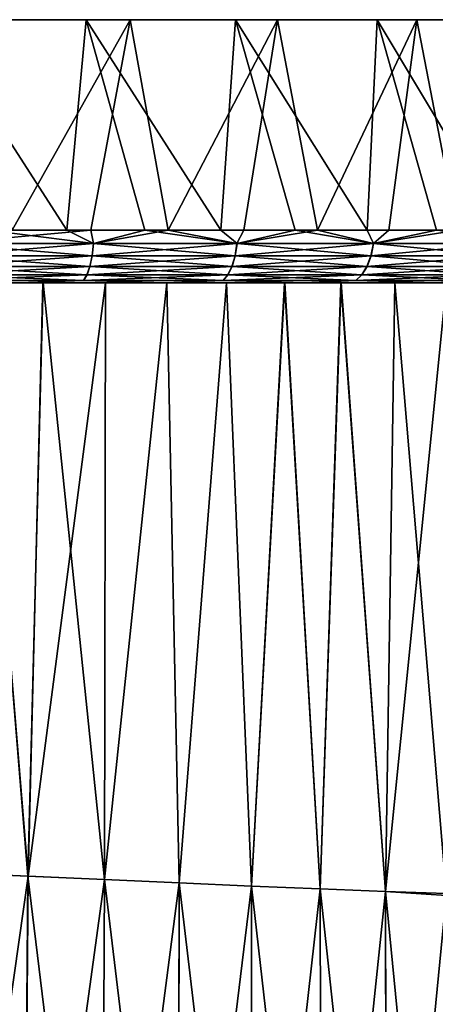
# Model space of a CAD drawing. Header units: metres. Extents: x -155 to 33, y -152 to 27.
# Tile 132 of 133: x 6 to 14, y 9 to 27. Entities that reach past the tile are written whole.
import ezdxf

# ---------------------------------------------------------------- set-up
doc = ezdxf.new("R2010")
doc.units = ezdxf.units.M
doc.layers.add('solid_12_401_042_XXX', color=7, linetype='CONTINUOUS')

msp = doc.modelspace()

# ---------------------------------------------------------------- linework, layer by layer
at = {"layer": 'solid_12_401_042_XXX'}
for points in [[(-24.990992, 27.452606, 1.071457), (-24.679678, 27.452606, 4.074604), (24.963068, 27.452606, -1.071457)], [(24.651754, 27.452606, -4.074604), (-24.990992, 27.452606, 1.071457), (24.963068, 27.452606, -1.071457)], [(24.651754, 27.452606, -4.074604), (-24.938004, 27.452606, -1.947331), (-24.990992, 27.452606, 1.071457)], [(23.980713, 27.452606, -7.018193), (-24.521505, 27.452606, -4.937583), (-24.938004, 27.452606, -1.947331)], [(24.651754, 27.452606, -4.074604), (23.980713, 27.452606, -7.018193), (-24.938004, 27.452606, -1.947331)], [(-24.679678, 27.452606, 4.074604), (24.91008, 27.452606, 1.947331), (24.963068, 27.452606, -1.071457)], [(-24.679678, 27.452606, 4.074604), (-24.008636, 27.452606, 7.018193), (24.91008, 27.452606, 1.947331)], [(22.959742, 27.452606, -9.859399), (-23.747595, 27.452606, -7.855793), (-24.521505, 27.452606, -4.937583)], [(23.980713, 27.452606, -7.018193), (22.959742, 27.452606, -9.859399), (-24.521505, 27.452606, -4.937583)], [(-24.008636, 27.452606, 7.018193), (24.493582, 27.452606, 4.937583), (24.91008, 27.452606, 1.947331)], [(-24.008636, 27.452606, 7.018193), (-22.987665, 27.452606, 9.859399), (24.493582, 27.452606, 4.937583)], [(21.603764, 27.452606, -12.556752), (-22.627586, 27.452606, -10.659363), (-23.747595, 27.452606, -7.855793)], [(22.959742, 27.452606, -9.859399), (21.603764, 27.452606, -12.556752), (-23.747595, 27.452606, -7.855793)], [(-22.987665, 27.452606, 9.859399), (23.719671, 27.452606, 7.855793), (24.493582, 27.452606, 4.937583)], [(-22.987665, 27.452606, 9.859399), (-21.631687, 27.452606, 12.556752), (23.719671, 27.452606, 7.855793)], [(19.932556, 27.452606, -15.070951), (-21.177826, 27.452606, -13.307442), (-22.627586, 27.452606, -10.659363)], [(21.603764, 27.452606, -12.556752), (19.932556, 27.452606, -15.070951), (-22.627586, 27.452606, -10.659363)], [(-21.631687, 27.452606, 12.556752), (22.599663, 27.452606, 10.659363), (23.719671, 27.452606, 7.855793)], [(-21.631687, 27.452606, 12.556752), (-19.96048, 27.452606, 15.070951), (22.599663, 27.452606, 10.659363)], [(17.97051, 27.452606, -17.365341), (-19.419474, 27.452606, -15.761421), (-21.177826, 27.452606, -13.307442)], [(19.932556, 27.452606, -15.070951), (17.97051, 27.452606, -17.365341), (-21.177826, 27.452606, -13.307442)], [(-19.96048, 27.452606, 15.070951), (21.149902, 27.452606, 13.307442), (22.599663, 27.452606, 10.659363)], [(-19.96048, 27.452606, 15.070951), (-17.998434, 27.452606, 17.365341), (21.149902, 27.452606, 13.307442)], [(15.746245, 27.452606, -19.406477), (-17.378185, 27.452606, -17.985529), (-19.419474, 27.452606, -15.761421)], [(17.97051, 27.452606, -17.365341), (15.746245, 27.452606, -19.406477), (-19.419474, 27.452606, -15.761421)], [(-17.998434, 27.452606, 17.365341), (19.39155, 27.452606, 15.761421), (21.149902, 27.452606, 13.307442)], [(-17.998434, 27.452606, 17.365341), (-15.774169, 27.452606, 19.406477), (19.39155, 27.452606, 15.761421)], [(13.292203, 27.452606, -21.16461), (-15.083734, 27.452606, -19.947348), (-17.378185, 27.452606, -17.985529)], [(15.746245, 27.452606, -19.406477), (13.292203, 27.452606, -21.16461), (-17.378185, 27.452606, -17.985529)], [(-15.774169, 27.452606, 19.406477), (17.350262, 27.452606, 17.985529), (19.39155, 27.452606, 15.761421)], [(-15.774169, 27.452606, 19.406477), (-13.320127, 27.452606, 21.16461), (17.350262, 27.452606, 17.985529)], [(10.64416, 27.452606, -22.61412), (-12.569572, 27.452606, -21.618296), (-15.083734, 27.452606, -19.947348)], [(13.292203, 27.452606, -21.16461), (10.64416, 27.452606, -22.61412), (-15.083734, 27.452606, -19.947348)], [(-13.320127, 27.452606, 21.16461), (15.05581, 27.452606, 19.947348), (17.350262, 27.452606, 17.985529)], [(-13.320127, 27.452606, 21.16461), (-10.672084, 27.452606, 22.61412), (15.05581, 27.452606, 19.947348)], [(7.840715, 27.452606, -23.733889), (-9.872346, 27.452606, -22.974022), (-12.569572, 27.452606, -21.618296)], [(10.64416, 27.452606, -22.61412), (7.840715, 27.452606, -23.733889), (-12.569572, 27.452606, -21.618296)], [(-10.672084, 27.452606, 22.61412), (12.541649, 27.452606, 21.618296), (15.05581, 27.452606, 19.947348)], [(-10.672084, 27.452606, 22.61412), (-7.868639, 27.452606, 23.733889), (12.541649, 27.452606, 21.618296)], [(7.840715, 27.452606, -23.733889), (4.922755, 27.452606, -24.507587), (-9.872346, 27.452606, -22.974022)], [(-7.868639, 27.452606, 23.733889), (9.844422, 27.452606, 22.974022), (12.541649, 27.452606, 21.618296)], [(-7.868639, 27.452606, 23.733889), (-4.950679, 27.452606, 24.507587), (9.844422, 27.452606, 22.974022)], [(-4.950679, 27.452606, 24.507587), (7.003466, 27.452606, 23.994764), (9.844422, 27.452606, 22.974022)], [(-4.950679, 27.452606, 24.507587), (-1.960756, 27.452606, 24.923941), (7.003466, 27.452606, 23.994764)], [(-1.960756, 27.452606, 24.923941), (4.060204, 27.452606, 24.665644), (7.003466, 27.452606, 23.994764)], [(6.63896, 23.452606, 24.098518), (7.003466, 27.452606, 23.994764), (4.060204, 27.452606, 24.665644)], [(6.63896, 23.452606, 24.098518), (4.060204, 27.452606, 24.665644), (5.133627, 23.452606, 24.464308)], [(5.598809, 23.452606, -24.36179), (4.922755, 27.452606, -24.507587), (7.840715, 27.452606, -23.733889)], [(7.096899, 23.452606, -23.967388), (5.598809, 23.452606, -24.36179), (7.840715, 27.452606, -23.733889)], [(8.118748, 23.452606, 23.6402), (7.003466, 27.452606, 23.994764), (6.63896, 23.452606, 24.098518)], [(9.567307, 23.452606, 23.091108), (9.844422, 27.452606, 22.974022), (7.003466, 27.452606, 23.994764)], [(9.567307, 23.452606, 23.091108), (7.003466, 27.452606, 23.994764), (8.118748, 23.452606, 23.6402)], [(8.567685, 23.452606, -23.480957), (7.096899, 23.452606, -23.967388), (7.840715, 27.452606, -23.733889)], [(8.567685, 23.452606, -23.480957), (7.840715, 27.452606, -23.733889), (10.64416, 27.452606, -22.61412)], [(10.005521, 23.452606, -22.904366), (8.567685, 23.452606, -23.480957), (10.64416, 27.452606, -22.61412)], [(10.979078, 23.452606, 22.453354), (9.844422, 27.452606, 22.974022), (9.567307, 23.452606, 23.091108)], [(12.348639, 23.452606, 21.729383), (12.541649, 27.452606, 21.618296), (9.844422, 27.452606, 22.974022)], [(12.348639, 23.452606, 21.729383), (9.844422, 27.452606, 22.974022), (10.979078, 23.452606, 22.453354)], [(11.404883, 23.452606, -22.239828), (10.005521, 23.452606, -22.904366), (10.64416, 27.452606, -22.61412)], [(11.404883, 23.452606, -22.239828), (10.64416, 27.452606, -22.61412), (13.292203, 27.452606, -21.16461)], [(12.760402, 23.452606, -21.489897), (11.404883, 23.452606, -22.239828), (13.292203, 27.452606, -21.16461)], [(13.67073, 23.452606, 20.92198), (12.541649, 27.452606, 21.618296), (12.348639, 23.452606, 21.729383)], [(14.940276, 23.452606, 20.034241), (15.05581, 27.452606, 19.947348), (12.541649, 27.452606, 21.618296)], [(14.940276, 23.452606, 20.034241), (12.541649, 27.452606, 21.618296), (13.67073, 23.452606, 20.92198)], [(14.06687, 23.452606, -20.657448), (12.760402, 23.452606, -21.489897), (13.292203, 27.452606, -21.16461)], [(14.06687, 23.452606, -20.657448), (13.292203, 27.452606, -21.16461), (15.746245, 27.452606, -19.406477)], [(4.320496, 23.202538, -24.589121), (5.598809, 23.452606, -24.36179), (7.096899, 23.452606, -23.967388)], [(7.145811, 23.202538, -23.919659), (4.320496, 23.202538, -24.589121), (7.096899, 23.452606, -23.967388)], [(5.133627, 23.452606, 24.464308), (4.322955, 23.202538, 24.588688), (7.148202, 23.202538, 23.918943)], [(6.63896, 23.452606, 24.098518), (5.133627, 23.452606, 24.464308), (7.148202, 23.202538, 23.918943)], [(8.118748, 23.452606, 23.6402), (6.63896, 23.452606, 24.098518), (7.148202, 23.202538, 23.918943)], [(7.145811, 23.202538, -23.919659), (7.096899, 23.452606, -23.967388), (8.567685, 23.452606, -23.480957)], [(9.874302, 23.202538, -22.926723), (7.145811, 23.202538, -23.919659), (8.567685, 23.452606, -23.480957)], [(8.118748, 23.452606, 23.6402), (7.148202, 23.202538, 23.918943), (9.876595, 23.202538, 22.925735)], [(9.567307, 23.452606, 23.091108), (8.118748, 23.452606, 23.6402), (9.876595, 23.202538, 22.925735)], [(9.874302, 23.202538, -22.926723), (8.567685, 23.452606, -23.480957), (10.005521, 23.452606, -22.904366)], [(10.979078, 23.452606, 22.453354), (9.567307, 23.452606, 23.091108), (9.876595, 23.202538, 22.925735)], [(9.874302, 23.202538, -22.926723), (10.005521, 23.452606, -22.904366), (11.404883, 23.452606, -22.239828)], [(12.469071, 23.202538, -21.623743), (9.874302, 23.202538, -22.926723), (11.404883, 23.452606, -22.239828)], [(10.979078, 23.452606, 22.453354), (9.876595, 23.202538, 22.925735), (12.471233, 23.202538, 21.622496)], [(12.348639, 23.452606, 21.729383), (10.979078, 23.452606, 22.453354), (12.471233, 23.202538, 21.622496)], [(12.469071, 23.202538, -21.623743), (11.404883, 23.452606, -22.239828), (12.760402, 23.452606, -21.489897)], [(13.67073, 23.452606, 20.92198), (12.348639, 23.452606, 21.729383), (12.471233, 23.202538, 21.622496)], [(12.469071, 23.202538, -21.623743), (12.760402, 23.452606, -21.489897), (14.06687, 23.452606, -20.657448)], [(14.895029, 23.202538, -20.028339), (12.469071, 23.202538, -21.623743), (14.06687, 23.452606, -20.657448)], [(13.67073, 23.452606, 20.92198), (12.471233, 23.202538, 21.622496), (14.897032, 23.202538, 20.02685)], [(4.304193, 22.967249, -24.496635), (4.320496, 23.202538, -24.589121), (7.145811, 23.202538, -23.919659)], [(4.304193, 22.967249, -24.496635), (7.145811, 23.202538, -23.919659), (7.118881, 22.967249, -23.829691)], [(4.322955, 23.202538, 24.588688), (4.306643, 22.967249, 24.496204), (7.121264, 22.967249, 23.828978)], [(7.148202, 23.202538, 23.918943), (4.322955, 23.202538, 24.588688), (7.121264, 22.967249, 23.828978)], [(7.118881, 22.967249, -23.829691), (7.145811, 23.202538, -23.919659), (9.874302, 23.202538, -22.926723)], [(7.118881, 22.967249, -23.829691), (9.874302, 23.202538, -22.926723), (9.83711, 22.967249, -22.84049)], [(7.148202, 23.202538, 23.918943), (7.121264, 22.967249, 23.828978), (9.839394, 22.967249, 22.839506)], [(9.876595, 23.202538, 22.925735), (7.148202, 23.202538, 23.918943), (9.839394, 22.967249, 22.839506)], [(9.83711, 22.967249, -22.84049), (9.874302, 23.202538, -22.926723), (12.469071, 23.202538, -21.623743)], [(9.83711, 22.967249, -22.84049), (12.469071, 23.202538, -21.623743), (12.422119, 22.967249, -21.542412)], [(9.876595, 23.202538, 22.925735), (9.839394, 22.967249, 22.839506), (12.424273, 22.967249, 21.541168)], [(12.471233, 23.202538, 21.622496), (9.876595, 23.202538, 22.925735), (12.424273, 22.967249, 21.541168)], [(12.422119, 22.967249, -21.542412), (12.469071, 23.202538, -21.623743), (14.895029, 23.202538, -20.028339)], [(12.422119, 22.967249, -21.542412), (14.895029, 23.202538, -20.028339), (14.838952, 22.967249, -19.953009)], [(12.471233, 23.202538, 21.622496), (12.424273, 22.967249, 21.541168), (14.840947, 22.967249, 19.951523)], [(14.897032, 23.202538, 20.02685), (12.471233, 23.202538, 21.622496), (14.840947, 22.967249, 19.951523)], [(7.118881, 22.967249, -23.829691), (7.075861, 22.763111, -23.685966), (4.278149, 22.763111, -24.348888)], [(4.304193, 22.967249, -24.496635), (7.118881, 22.967249, -23.829691), (4.278149, 22.763111, -24.348888)], [(4.306643, 22.967249, 24.496204), (4.280583, 22.763111, 24.348459), (7.078229, 22.763111, 23.685257)], [(7.121264, 22.967249, 23.828978), (4.306643, 22.967249, 24.496204), (7.078229, 22.763111, 23.685257)], [(9.83711, 22.967249, -22.84049), (9.777695, 22.763111, -22.702732), (7.075861, 22.763111, -23.685966)], [(7.118881, 22.967249, -23.829691), (9.83711, 22.967249, -22.84049), (7.075861, 22.763111, -23.685966)], [(7.121264, 22.967249, 23.828978), (7.078229, 22.763111, 23.685257), (9.779964, 22.763111, 22.701752)], [(9.839394, 22.967249, 22.839506), (7.121264, 22.967249, 23.828978), (9.779964, 22.763111, 22.701752)], [(12.422119, 22.967249, -21.542412), (12.347113, 22.763111, -21.412481), (9.777695, 22.763111, -22.702732)], [(9.83711, 22.967249, -22.84049), (12.422119, 22.967249, -21.542412), (9.777695, 22.763111, -22.702732)], [(9.839394, 22.967249, 22.839506), (9.779964, 22.763111, 22.701752), (12.349254, 22.763111, 21.411245)], [(12.424273, 22.967249, 21.541168), (9.839394, 22.967249, 22.839506), (12.349254, 22.763111, 21.411245)], [(14.838952, 22.967249, -19.953009), (14.74937, 22.763111, -19.832664), (12.347113, 22.763111, -21.412481)], [(12.422119, 22.967249, -21.542412), (14.838952, 22.967249, -19.953009), (12.347113, 22.763111, -21.412481)], [(12.424273, 22.967249, 21.541168), (12.349254, 22.763111, 21.411245), (14.751352, 22.763111, 19.831188)], [(14.840947, 22.967249, 19.951523), (12.424273, 22.967249, 21.541168), (14.751352, 22.763111, 19.831188)], [(7.075861, 22.763111, -23.685966), (7.01951, 22.603226, -23.497707), (4.244035, 22.603226, -24.155361)], [(4.278149, 22.763111, -24.348888), (7.075861, 22.763111, -23.685966), (4.244035, 22.603226, -24.155361)], [(4.280583, 22.763111, 24.348459), (4.24645, 22.603226, 24.154936), (7.02186, 22.603226, 23.497005)], [(7.078229, 22.763111, 23.685257), (4.280583, 22.763111, 24.348459), (7.02186, 22.603226, 23.497005)], [(9.777695, 22.763111, -22.702732), (9.69987, 22.603226, -22.522289), (7.01951, 22.603226, -23.497707)], [(7.075861, 22.763111, -23.685966), (9.777695, 22.763111, -22.702732), (7.01951, 22.603226, -23.497707)], [(7.078229, 22.763111, 23.685257), (7.02186, 22.603226, 23.497005), (9.702122, 22.603226, 22.521317)], [(9.779964, 22.763111, 22.701752), (7.078229, 22.763111, 23.685257), (9.702122, 22.603226, 22.521317)], [(12.347113, 22.763111, -21.412481), (12.248866, 22.603226, -21.242294), (9.69987, 22.603226, -22.522289)], [(9.777695, 22.763111, -22.702732), (12.347113, 22.763111, -21.412481), (9.69987, 22.603226, -22.522289)], [(9.779964, 22.763111, 22.701752), (9.702122, 22.603226, 22.521317), (12.25099, 22.603226, 21.241068)], [(12.349254, 22.763111, 21.411245), (9.779964, 22.763111, 22.701752), (12.25099, 22.603226, 21.241068)], [(14.74937, 22.763111, -19.832664), (14.63203, 22.603226, -19.675034), (12.248866, 22.603226, -21.242294)], [(12.347113, 22.763111, -21.412481), (14.74937, 22.763111, -19.832664), (12.248866, 22.603226, -21.242294)], [(12.349254, 22.763111, 21.411245), (12.25099, 22.603226, 21.241068), (14.633997, 22.603226, 19.673569)], [(14.751352, 22.763111, 19.831188), (12.349254, 22.763111, 21.411245), (14.633997, 22.603226, 19.673569)], [(4.206433, 22.497852, 23.928055), (2.88592, 22.453768, 23.872698), (5.742312, 22.453768, 23.349096)], [(2.88592, 22.453768, 23.872698), (4.485465, 22.452606, 23.574459), (5.742312, 22.453768, 23.349096)], [(7.01951, 22.603226, -23.497707), (6.953446, 22.497852, -23.277), (4.204041, 22.497852, -23.928476)], [(4.244035, 22.603226, -24.155361), (7.01951, 22.603226, -23.497707), (4.204041, 22.497852, -23.928476)], [(4.204041, 22.497852, -23.928476), (6.953446, 22.497852, -23.277), (5.739977, 22.453768, -23.349672)], [(4.24645, 22.603226, 24.154936), (4.206433, 22.497852, 23.928055), (6.955774, 22.497852, 23.276304)], [(6.955774, 22.497852, 23.276304), (4.206433, 22.497852, 23.928055), (5.742312, 22.453768, 23.349096)], [(7.02186, 22.603226, 23.497005), (4.24645, 22.603226, 24.154936), (6.955774, 22.497852, 23.276304)], [(4.421857, 11.247154, 21.019329), (5.899409, 11.184841, 20.651352), (4.975141, 22.452606, 20.903934)], [(5.901594, 11.184704, -20.650726), (4.424696, 11.246999, -21.018726), (4.971332, 22.452606, -20.90484)], [(5.739977, 22.453768, -23.349672), (5.954826, 22.452606, -23.245792), (4.483093, 22.452606, -23.574913)], [(4.971332, 22.452606, -20.90484), (4.483093, 22.452606, -23.574913), (5.954826, 22.452606, -23.245792)], [(5.742312, 22.453768, 23.349096), (4.485465, 22.452606, 23.574459), (5.957155, 22.452606, 23.245193)], [(4.975141, 22.452606, 20.903934), (5.957155, 22.452606, 23.245193), (4.485465, 22.452606, 23.574459)], [(6.182637, 22.452606, -20.579359), (4.971332, 22.452606, -20.90484), (5.954826, 22.452606, -23.245792)], [(5.901594, 11.184704, -20.650726), (4.971332, 22.452606, -20.90484), (6.182637, 22.452606, -20.579359)], [(4.975141, 22.452606, 20.903934), (6.185214, 22.452606, 20.578585), (5.957155, 22.452606, 23.245193)], [(5.899409, 11.184841, 20.651352), (6.185214, 22.452606, 20.578585), (4.975141, 22.452606, 20.903934)], [(6.953446, 22.497852, -23.277), (8.512516, 22.453768, -22.485867), (5.739977, 22.453768, -23.349672)], [(8.512516, 22.453768, -22.485867), (5.954826, 22.452606, -23.245792), (5.739977, 22.453768, -23.349672)], [(6.955774, 22.497852, 23.276304), (5.742312, 22.453768, 23.349096), (8.514765, 22.453768, 22.485014)], [(5.742312, 22.453768, 23.349096), (5.957155, 22.452606, 23.245193), (7.405336, 22.452606, 22.824417)], [(5.742312, 22.453768, 23.349096), (7.405336, 22.452606, 22.824417), (8.514765, 22.453768, 22.485014)], [(5.899409, 11.184841, 20.651352), (7.355505, 11.119802, 20.178246), (6.185214, 22.452606, 20.578585)], [(5.901594, 11.184704, -20.650726), (6.182637, 22.452606, -20.579359), (7.372611, 22.452606, -20.183588)], [(7.357033, 11.119691, -20.177691), (5.901594, 11.184704, -20.650726), (7.372611, 22.452606, -20.183588)], [(8.512516, 22.453768, -22.485867), (7.40306, 22.452606, -22.825157), (5.954826, 22.452606, -23.245792)], [(6.182637, 22.452606, -20.579359), (5.954826, 22.452606, -23.245792), (7.40306, 22.452606, -22.825157)], [(6.185214, 22.452606, 20.578585), (7.405336, 22.452606, 22.824417), (5.957155, 22.452606, 23.245193)], [(7.372611, 22.452606, -20.183588), (6.182637, 22.452606, -20.579359), (7.40306, 22.452606, -22.825157)], [(6.185214, 22.452606, 20.578585), (7.373982, 22.452606, 20.183088), (7.405336, 22.452606, 22.824417)], [(7.355505, 11.119802, 20.178246), (7.373982, 22.452606, 20.183088), (6.185214, 22.452606, 20.578585)], [(9.69987, 22.603226, -22.522289), (9.60863, 22.497852, -22.310743), (6.953446, 22.497852, -23.277)], [(7.01951, 22.603226, -23.497707), (9.69987, 22.603226, -22.522289), (6.953446, 22.497852, -23.277)], [(6.953446, 22.497852, -23.277), (9.60863, 22.497852, -22.310743), (8.512516, 22.453768, -22.485867)], [(7.02186, 22.603226, 23.497005), (6.955774, 22.497852, 23.276304), (9.610861, 22.497852, 22.30978)], [(9.610861, 22.497852, 22.30978), (6.955774, 22.497852, 23.276304), (8.514765, 22.453768, 22.485014)], [(9.702122, 22.603226, 22.521317), (7.02186, 22.603226, 23.497005), (9.610861, 22.497852, 22.30978)], [(7.355505, 11.119802, 20.178246), (8.538308, 22.452606, 19.718231), (7.373982, 22.452606, 20.183088)], [(7.355505, 11.119802, 20.178246), (8.776099, 11.055199, 19.603516), (8.538308, 22.452606, 19.718231)], [(7.357033, 11.119691, -20.177691), (7.372611, 22.452606, -20.183588), (8.538101, 22.452606, -19.718319)], [(8.776987, 11.055117, -19.603119), (7.357033, 11.119691, -20.177691), (8.538101, 22.452606, -19.718319)], [(8.538101, 22.452606, -19.718319), (7.372611, 22.452606, -20.183588), (7.40306, 22.452606, -22.825157)], [(7.373982, 22.452606, 20.183088), (8.538308, 22.452606, 19.718231), (7.405336, 22.452606, 22.824417)], [(8.512516, 22.453768, -22.485867), (8.821923, 22.452606, -22.314131), (7.40306, 22.452606, -22.825157)], [(8.538101, 22.452606, -19.718319), (7.40306, 22.452606, -22.825157), (8.821923, 22.452606, -22.314131)], [(8.514765, 22.453768, 22.485014), (7.405336, 22.452606, 22.824417), (8.824137, 22.452606, 22.313253)], [(8.538308, 22.452606, 19.718231), (8.824137, 22.452606, 22.313253), (7.405336, 22.452606, 22.824417)], [(9.60863, 22.497852, -22.310743), (11.160721, 22.453768, -21.294165), (8.512516, 22.453768, -22.485867)], [(11.160721, 22.453768, -21.294165), (8.821923, 22.452606, -22.314131), (8.512516, 22.453768, -22.485867)], [(9.610861, 22.497852, 22.30978), (8.514765, 22.453768, 22.485014), (11.162849, 22.453768, 21.293047)], [(8.514765, 22.453768, 22.485014), (8.824137, 22.452606, 22.313253), (10.208145, 22.452606, 21.714247)], [(8.514765, 22.453768, 22.485014), (10.208145, 22.452606, 21.714247), (11.162849, 22.453768, 21.293047)], [(9.675602, 22.452606, -19.185087), (8.538101, 22.452606, -19.718319), (8.821923, 22.452606, -22.314131)], [(8.776987, 11.055117, -19.603119), (8.538101, 22.452606, -19.718319), (9.675602, 22.452606, -19.185087)], [(8.538308, 22.452606, 19.718231), (9.674713, 22.452606, 19.185535), (8.824137, 22.452606, 22.313253)], [(8.776099, 11.055199, 19.603516), (9.674713, 22.452606, 19.185535), (8.538308, 22.452606, 19.718231)], [(8.776099, 11.055199, 19.603516), (10.147866, 10.99398, 18.932405), (9.674713, 22.452606, 19.185535)], [(10.148147, 10.993926, -18.932255), (8.776987, 11.055117, -19.603119), (9.675602, 22.452606, -19.185087)], [(11.160721, 22.453768, -21.294165), (10.206002, 22.452606, -21.715256), (8.821923, 22.452606, -22.314131)], [(9.675602, 22.452606, -19.185087), (8.821923, 22.452606, -22.314131), (10.206002, 22.452606, -21.715256)], [(9.674713, 22.452606, 19.185535), (10.208145, 22.452606, 21.714247), (8.824137, 22.452606, 22.313253)], [(12.248866, 22.603226, -21.242294), (12.133685, 22.497852, -21.04277), (9.60863, 22.497852, -22.310743)], [(9.69987, 22.603226, -22.522289), (12.248866, 22.603226, -21.242294), (9.60863, 22.497852, -22.310743)], [(9.60863, 22.497852, -22.310743), (12.133685, 22.497852, -21.04277), (11.160721, 22.453768, -21.294165)], [(9.702122, 22.603226, 22.521317), (9.610861, 22.497852, 22.30978), (12.135789, 22.497852, 21.041555)], [(12.135789, 22.497852, 21.041555), (9.610861, 22.497852, 22.30978), (11.162849, 22.453768, 21.293047)], [(9.674713, 22.452606, 19.185535), (10.780676, 22.452606, 18.585503), (10.208145, 22.452606, 21.714247)], [(10.147866, 10.99398, 18.932405), (10.780676, 22.452606, 18.585503), (9.674713, 22.452606, 19.185535)], [(10.78274, 22.452606, -18.58424), (9.675602, 22.452606, -19.185087), (10.206002, 22.452606, -21.715256)], [(10.148147, 10.993926, -18.932255), (9.675602, 22.452606, -19.185087), (10.78274, 22.452606, -18.58424)], [(12.25099, 22.603226, 21.241068), (9.702122, 22.603226, 22.521317), (12.135789, 22.497852, 21.041555)], [(10.147866, 10.99398, 18.932405), (11.458765, 10.938674, 18.171787), (10.780676, 22.452606, 18.585503)], [(11.458487, 10.938643, -18.171963), (10.148147, 10.993926, -18.932255), (10.78274, 22.452606, -18.58424)], [(11.160721, 22.453768, -21.294165), (11.549612, 22.452606, -21.030384), (10.206002, 22.452606, -21.715256)], [(10.78274, 22.452606, -18.58424), (10.206002, 22.452606, -21.715256), (11.549612, 22.452606, -21.030384)], [(11.162849, 22.453768, 21.293047), (10.208145, 22.452606, 21.714247), (11.551678, 22.452606, 21.029247)], [(10.780676, 22.452606, 18.585503), (11.551678, 22.452606, 21.029247), (10.208145, 22.452606, 21.714247)], [(10.780676, 22.452606, 18.585503), (11.850189, 22.452606, 17.921986), (11.551678, 22.452606, 21.029247)], [(11.458765, 10.938674, 18.171787), (11.850189, 22.452606, 17.921986), (10.780676, 22.452606, 18.585503)], [(11.852969, 22.452606, -17.920145), (10.78274, 22.452606, -18.58424), (11.549612, 22.452606, -21.030384)], [(11.458487, 10.938643, -18.171963), (10.78274, 22.452606, -18.58424), (11.852969, 22.452606, -17.920145)], [(12.133685, 22.497852, -21.04277), (13.645972, 22.453768, -19.791948), (11.160721, 22.453768, -21.294165)], [(13.645972, 22.453768, -19.791948), (11.549612, 22.452606, -21.030384), (11.160721, 22.453768, -21.294165)], [(12.135789, 22.497852, 21.041555), (11.162849, 22.453768, 21.293047), (13.647951, 22.453768, 19.790581)], [(11.162849, 22.453768, 21.293047), (11.551678, 22.452606, 21.029247), (12.849681, 22.452606, 20.261459)], [(11.162849, 22.453768, 21.293047), (12.849681, 22.452606, 20.261459), (13.647951, 22.453768, 19.790581)], [(12.697807, 10.891157, -17.330589), (11.458487, 10.938643, -18.171963), (11.852969, 22.452606, -17.920145)], [(11.458765, 10.938674, 18.171787), (12.698582, 10.891172, 17.330023), (11.850189, 22.452606, 17.921986)], [(13.645972, 22.453768, -19.791948), (12.8477, 22.452606, -20.262716), (11.549612, 22.452606, -21.030384)], [(11.852969, 22.452606, -17.920145), (11.549612, 22.452606, -21.030384), (12.8477, 22.452606, -20.262716)], [(11.850189, 22.452606, 17.921986), (12.849681, 22.452606, 20.261459), (11.551678, 22.452606, 21.029247)], [(11.850189, 22.452606, 17.921986), (12.875546, 22.452606, 17.199512), (12.849681, 22.452606, 20.261459)], [(12.698582, 10.891172, 17.330023), (12.875546, 22.452606, 17.199512), (11.850189, 22.452606, 17.921986)], [(12.878035, 22.452606, -17.197845), (11.852969, 22.452606, -17.920145), (12.8477, 22.452606, -20.262716)], [(12.697807, 10.891157, -17.330589), (11.852969, 22.452606, -17.920145), (12.878035, 22.452606, -17.197845)], [(14.63203, 22.603226, -19.675034), (14.494463, 22.497852, -19.490231), (12.133685, 22.497852, -21.04277)], [(12.248866, 22.603226, -21.242294), (14.63203, 22.603226, -19.675034), (12.133685, 22.497852, -21.04277)], [(12.133685, 22.497852, -21.04277), (14.494463, 22.497852, -19.490231), (13.645972, 22.453768, -19.791948)], [(12.25099, 22.603226, 21.241068), (12.135789, 22.497852, 21.041555), (14.496412, 22.497852, 19.488781)], [(14.496412, 22.497852, 19.488781), (12.135789, 22.497852, 21.041555), (13.647951, 22.453768, 19.790581)], [(14.633997, 22.603226, 19.673569), (12.25099, 22.603226, 21.241068), (14.496412, 22.497852, 19.488781)], [(12.697807, 10.891157, -17.330589), (12.878035, 22.452606, -17.197845), (13.860687, 22.452606, -16.415661)], [(13.85834, 10.852513, -16.417908), (12.697807, 10.891157, -17.330589), (13.860687, 22.452606, -16.415661)], [(12.698582, 10.891172, 17.330023), (13.86126, 10.816339, 16.419086), (12.875546, 22.452606, 17.199512)], [(13.645972, 22.453768, -19.791948), (14.094855, 22.452606, -19.414803), (12.8477, 22.452606, -20.262716)], [(13.860687, 22.452606, -16.415661), (12.8477, 22.452606, -20.262716), (14.094855, 22.452606, -19.414803)], [(13.860687, 22.452606, -16.415661), (12.878035, 22.452606, -17.197845), (12.8477, 22.452606, -20.262716)], [(13.647951, 22.453768, 19.790581), (12.849681, 22.452606, 20.261459), (14.096745, 22.452606, 19.413429)], [(13.861362, 22.452606, 16.419001), (14.096745, 22.452606, 19.413429), (12.849681, 22.452606, 20.261459)], [(12.875546, 22.452606, 17.199512), (13.861362, 22.452606, 16.419001), (12.849681, 22.452606, 20.261459)], [(13.86126, 10.816339, 16.419086), (13.861362, 22.452606, 16.419001), (12.875546, 22.452606, 17.199512)], [(14.494463, 22.497852, -19.490231), (15.932032, 22.453768, -18.00112), (13.645972, 22.453768, -19.791948)], [(15.932032, 22.453768, -18.00112), (14.094855, 22.452606, -19.414803), (13.645972, 22.453768, -19.791948)], [(4.308387, -0.01137, 21.034903), (5.805815, -0.154908, 20.667036), (4.421857, 11.247154, 21.019329)], [(4.311245, -0.011688, -21.034306), (4.424696, 11.246999, -21.018726), (5.901594, 11.184704, -20.650726)], [(5.805815, -0.154908, 20.667036), (5.899409, 11.184841, 20.651352), (4.421857, 11.247154, 21.019329)], [(5.808043, -0.155183, -20.666407), (4.311245, -0.011688, -21.034306), (5.901594, 11.184704, -20.650726)], [(5.805815, -0.154908, 20.667036), (7.295055, -0.304757, 20.188494), (5.899409, 11.184841, 20.651352)], [(5.808043, -0.155183, -20.666407), (5.901594, 11.184704, -20.650726), (7.357033, 11.119691, -20.177691)], [(7.296622, -0.304972, -20.187929), (5.808043, -0.155183, -20.666407), (7.357033, 11.119691, -20.177691)], [(7.295055, -0.304757, 20.188494), (7.355505, 11.119802, 20.178246), (5.899409, 11.184841, 20.651352)], [(7.295055, -0.304757, 20.188494), (8.752252, -0.453598, 19.603949), (7.355505, 11.119802, 20.178246)], [(7.296622, -0.304972, -20.187929), (7.357033, 11.119691, -20.177691), (8.776987, 11.055117, -19.603119)], [(8.753161, -0.453746, -19.603544), (7.296622, -0.304972, -20.187929), (8.776987, 11.055117, -19.603119)], [(8.752252, -0.453598, 19.603949), (8.776099, 11.055199, 19.603516), (7.355505, 11.119802, 20.178246)], [(8.752252, -0.453598, 19.603949), (10.15496, -0.594603, 18.921593), (8.776099, 11.055199, 19.603516)], [(8.753161, -0.453746, -19.603544), (8.776987, 11.055117, -19.603119), (10.148147, 10.993926, -18.932255)], [(10.15496, -0.594603, 18.921593), (10.147866, 10.99398, 18.932405), (8.776099, 11.055199, 19.603516)], [(10.155245, -0.594687, -18.92144), (8.753161, -0.453746, -19.603544), (10.148147, 10.993926, -18.932255)], [(11.483419, -0.721924, 18.152882), (11.458765, 10.938674, 18.171787), (10.147866, 10.99398, 18.932405)], [(10.15496, -0.594603, 18.921593), (11.483419, -0.721924, 18.152882), (10.147866, 10.99398, 18.932405)], [(10.155245, -0.594687, -18.92144), (10.148147, 10.993926, -18.932255), (11.458487, 10.938643, -18.171963)], [(11.483139, -0.721955, -18.153059), (10.155245, -0.594687, -18.92144), (11.458487, 10.938643, -18.171963)], [(11.483139, -0.721955, -18.153059), (11.458487, 10.938643, -18.171963), (12.697807, 10.891157, -17.330589)], [(12.721799, -0.831185, 17.31226), (12.698582, 10.891172, 17.330023), (11.458765, 10.938674, 18.171787)], [(11.483419, -0.721924, 18.152882), (12.721799, -0.831185, 17.31226), (11.458765, 10.938674, 18.171787)], [(12.721032, -0.831178, -17.31282), (11.483139, -0.721955, -18.153059), (12.697807, 10.891157, -17.330589)], [(12.721032, -0.831178, -17.31282), (12.697807, 10.891157, -17.330589), (13.85834, 10.852513, -16.417908)], [(13.861276, -0.968744, 16.419073), (13.86126, 10.816339, 16.419086), (12.698582, 10.891172, 17.330023)], [(12.721799, -0.831185, 17.31226), (13.861276, -0.968744, 16.419073), (12.698582, 10.891172, 17.330023)], [(12.721032, -0.831178, -17.31282), (13.85834, 10.852513, -16.417908), (13.85834, -0.91994, -16.417908)]]:
    msp.add_3dface(points, dxfattribs=at)

doc.saveas('drawing.dxf')
